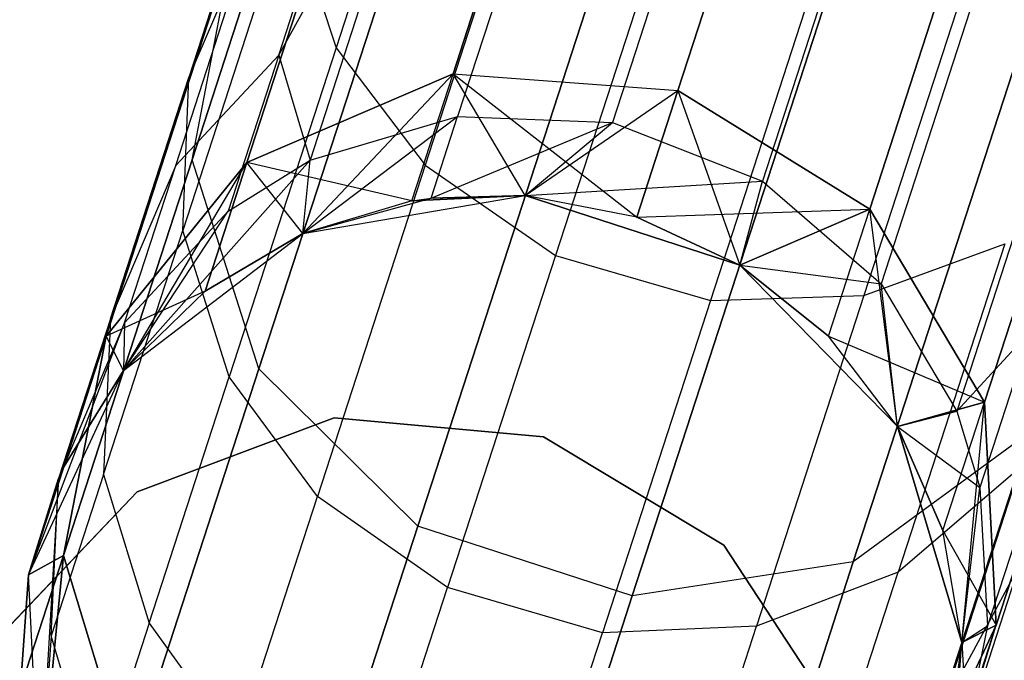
# Model space of a CAD drawing. Extents: x 0.3 to 7.1, y -3.38 to 3.38.
# Tile 36 of 256: x 2.58 to 2.79, y -3.14 to -3. Entities that reach past the tile are written whole.
import ezdxf

# ---------------------------------------------------------------- set-up
doc = ezdxf.new("R2010")
doc.units = 0
doc.header["$LTSCALE"] = 2.54
doc.layers.get('0').update_dxf_attribs({"linetype": 'CONTINUOUS'})

# ---------------------------------------------------------------- blocks, each defined once
blk = doc.blocks.new('SINGLES_B_BB_STL')
at = {"color": 0}
for p, q in [((2.6131, -3.03116, 16.13981), (2.65797, -2.89306, 15.74599)), ((2.6131, -3.03116, 16.13981), (2.65797, -2.89306, 15.74599)), ((2.65797, -2.89306, 12.51528), (2.6131, -3.03116, 12.12146)), ((2.65797, -2.89306, 12.51528), (2.6131, -3.03116, 12.12146)), ((2.67184, -2.92068, 40.31118), (2.64365, -3.00743, 40.09725)), ((2.67184, -2.92068, 40.31118), (2.64365, -3.00743, 40.09725)), ((2.66848, -3.01291, 16.56762), (2.69463, -2.93244, 16.17439)), ((2.66848, -3.01291, 16.56762), (2.69463, -2.93244, 16.17439)), ((2.69463, -2.93244, 12.08688), (2.66848, -3.01291, 11.69365)), ((2.69463, -2.93244, 12.08688), (2.66848, -3.01291, 11.69365)), ((2.62727, -3.07554, 16.12883), (2.67274, -2.93561, 15.72978)), ((2.62727, -3.07554, 16.12883), (2.67274, -2.93561, 15.72978)), ((2.67274, -2.93561, 12.53148), (2.62727, -3.07554, 12.13244)), ((2.67274, -2.93561, 12.53148), (2.62727, -3.07554, 12.13244)), ((2.74222, -2.93634, 16.17758), (2.71618, -3.01649, 16.56923)), ((2.74222, -2.93634, 16.17758), (2.71618, -3.01649, 16.56923)), ((2.71618, -3.01649, 11.69203), (2.74222, -2.93634, 12.08369)), ((2.71618, -3.01649, 11.69203), (2.74222, -2.93634, 12.08369)), ((2.69609, -2.93994, 39.83235), (2.66944, -3.02196, 39.40284)), ((2.69609, -2.93994, 39.83235), (2.66944, -3.02196, 39.40284)), ((2.72885, -2.94151, 39.82986), (2.70229, -3.02326, 39.4018)), ((2.72885, -2.94151, 39.82986), (2.70229, -3.02326, 39.4018)), ((2.63461, -2.94539, 40.07597), (2.61242, -3.01371, 39.85996)), ((2.63461, -2.94539, 40.07597), (2.61242, -3.01371, 39.85996)), ((2.6909, -2.94501, 40.31938), (2.66252, -3.03234, 40.10402)), ((2.6909, -2.94501, 40.31938), (2.66252, -3.03234, 40.10402)), ((2.63147, -3.009, 39.62614), (2.66495, -2.94868, 39.83751)), ((2.63147, -3.009, 39.62614), (2.66495, -2.94868, 39.83751)), ((2.66495, -2.94868, 39.83751), (2.63811, -3.03128, 39.40501)), ((2.66495, -2.94868, 39.83751), (2.63811, -3.03128, 39.40501)), ((2.6247, -3.03172, 16.56315), (2.65114, -2.95035, 16.16554)), ((2.6247, -3.03172, 16.56315), (2.65114, -2.95035, 16.16554)), ((2.65114, -2.95035, 12.09573), (2.6247, -3.03172, 11.69812)), ((2.65114, -2.95035, 12.09573), (2.6247, -3.03172, 11.69812)), ((2.76069, -2.95393, 39.83043), (2.7341, -3.03574, 39.40204)), ((2.76069, -2.95393, 39.83043), (2.7341, -3.03574, 39.40204)), ((2.63147, -3.009, 39.62614), (2.64771, -2.95902, 39.84186)), ((2.63147, -3.009, 39.62614), (2.64771, -2.95902, 39.84186)), ((2.75688, -3.04163, 16.56762), (2.78302, -2.96116, 16.17439)), ((2.75688, -3.04163, 16.56762), (2.78302, -2.96116, 16.17439)), ((2.78302, -2.96116, 12.08688), (2.75688, -3.04163, 11.69365)), ((2.78302, -2.96116, 12.08688), (2.75688, -3.04163, 11.69365)), ((2.71868, -2.96382, 40.32381), (2.6902, -3.05147, 40.10767)), ((2.71868, -2.96382, 40.32381), (2.6902, -3.05147, 40.10767)), ((2.66098, -3.10895, 16.12262), (2.70678, -2.96799, 15.72064)), ((2.66098, -3.10895, 16.12262), (2.70678, -2.96799, 15.72064)), ((2.70678, -2.96799, 12.54063), (2.66098, -3.10895, 12.13865)), ((2.70678, -2.96799, 12.54063), (2.66098, -3.10895, 12.13865)), ((2.784, -2.97271, 40.31823), (2.75565, -3.05996, 40.10307)), ((2.784, -2.97271, 40.31823), (2.75565, -3.05996, 40.10307)), ((2.75154, -2.97344, 40.32333), (2.72307, -3.06105, 40.10727)), ((2.75154, -2.97344, 40.32333), (2.72307, -3.06105, 40.10727)), ((2.6336, -2.97704, 40.08749), (2.61114, -3.04616, 39.86895)), ((2.6336, -2.97704, 40.08749), (2.61114, -3.04616, 39.86895)), ((2.6336, -2.97704, 40.08749), (2.64365, -3.00743, 40.09725)), ((2.6336, -2.97704, 40.08749), (2.64365, -3.00743, 40.09725)), ((2.7534, -3.11652, 16.12883), (2.79887, -2.9766, 15.72978)), ((2.7534, -3.11652, 16.12883), (2.79887, -2.9766, 15.72978)), ((2.79887, -2.9766, 12.53148), (2.7534, -3.11652, 12.13244)), ((2.79887, -2.9766, 12.53148), (2.7534, -3.11652, 12.13244)), ((2.78603, -2.97526, 39.83401), (2.75932, -3.05747, 39.40354)), ((2.78603, -2.97526, 39.83401), (2.75932, -3.05747, 39.40354)), ((2.60962, -3.03235, 39.63196), (2.62603, -2.98182, 39.85003)), ((2.60962, -3.03235, 39.63196), (2.62603, -2.98182, 39.85003)), ((2.61242, -3.01371, 39.85996), (2.62603, -2.98182, 39.85003)), ((2.61242, -3.01371, 39.85996), (2.62603, -2.98182, 39.85003)), ((2.7065, -3.12374, 16.12262), (2.7523, -2.98278, 15.72064)), ((2.7065, -3.12374, 16.12262), (2.7523, -2.98278, 15.72064)), ((2.7523, -2.98278, 12.54063), (2.7065, -3.12374, 12.13865)), ((2.7523, -2.98278, 12.54063), (2.7065, -3.12374, 12.13865)), ((2.59486, -3.06862, 16.55685), (2.62171, -2.98598, 16.15306)), ((2.59486, -3.06862, 16.55685), (2.62171, -2.98598, 16.15306)), ((2.62171, -2.98598, 12.10821), (2.59486, -3.06862, 11.70442)), ((2.62171, -2.98598, 12.10821), (2.59486, -3.06862, 11.70442)), ((2.6131, -3.03116, 16.13981), (2.62171, -2.98598, 16.15306)), ((2.6131, -3.03116, 16.13981), (2.62171, -2.98598, 16.15306)), ((2.6131, -3.03116, 12.12146), (2.62171, -2.98598, 12.10821)), ((2.6131, -3.03116, 12.12146), (2.62171, -2.98598, 12.10821)), ((2.80226, -3.00165, 39.83979), (2.77534, -3.0845, 39.40597)), ((2.80226, -3.00165, 39.83979), (2.77534, -3.0845, 39.40597)), ((2.78124, -3.08259, 16.56315), (2.80768, -3.00122, 16.16554)), ((2.78124, -3.08259, 16.56315), (2.80768, -3.00122, 16.16554)), ((2.80768, -3.00122, 12.09573), (2.78124, -3.08259, 11.69812)), ((2.80768, -3.00122, 12.09573), (2.78124, -3.08259, 11.69812)), ((2.64365, -3.00743, 40.09725), (2.62097, -3.07723, 39.87658)), ((2.64365, -3.00743, 40.09725), (2.62097, -3.07723, 39.87658)), ((2.64365, -3.00743, 40.09725), (2.66252, -3.03234, 40.10402)), ((2.64365, -3.00743, 40.09725), (2.66252, -3.03234, 40.10402)), ((2.63147, -3.009, 39.62614), (2.60962, -3.03235, 39.63196)), ((2.63147, -3.009, 39.62614), (2.60962, -3.03235, 39.63196)), ((2.63147, -3.009, 39.62614), (2.62072, -3.0421, 39.40684)), ((2.63147, -3.009, 39.62614), (2.62072, -3.0421, 39.40684)), ((2.63147, -3.009, 39.62614), (2.63811, -3.03128, 39.40501)), ((2.63147, -3.009, 39.62614), (2.63811, -3.03128, 39.40501)), ((2.59578, -3.0649, 39.63904), (2.61242, -3.01371, 39.85996)), ((2.59578, -3.0649, 39.63904), (2.61242, -3.01371, 39.85996)), ((2.61114, -3.04616, 39.86895), (2.61242, -3.01371, 39.85996)), ((2.61114, -3.04616, 39.86895), (2.61242, -3.01371, 39.85996)), ((2.6247, -3.03172, 16.56315), (2.66848, -3.01291, 16.56762)), ((2.6247, -3.03172, 16.56315), (2.66848, -3.01291, 16.56762)), ((2.66848, -3.01291, 11.69365), (2.6247, -3.03172, 11.69812)), ((2.66848, -3.01291, 11.69365), (2.6247, -3.03172, 11.69812)), ((2.63661, -3.04681, 16.96885), (2.66848, -3.01291, 16.56762)), ((2.63661, -3.04681, 16.96885), (2.66848, -3.01291, 16.56762)), ((2.65971, -3.03991, 16.96885), (2.66848, -3.01291, 16.56762)), ((2.65971, -3.03991, 16.96885), (2.66848, -3.01291, 16.56762)), ((2.65971, -3.03991, 11.29242), (2.66848, -3.01291, 11.69365)), ((2.65971, -3.03991, 11.29242), (2.66848, -3.01291, 11.69365)), ((2.68379, -3.03875, 16.96885), (2.66848, -3.01291, 16.56762)), ((2.66848, -3.01291, 16.56762), (2.71618, -3.01649, 16.56923)), ((2.66848, -3.01291, 16.56762), (2.71618, -3.01649, 16.56923)), ((2.68379, -3.03875, 16.96885), (2.66848, -3.01291, 16.56762)), ((2.68379, -3.03875, 11.29242), (2.66848, -3.01291, 11.69365)), ((2.66848, -3.01291, 11.69365), (2.70744, -3.04338, 11.29242)), ((2.68379, -3.03875, 11.29242), (2.66848, -3.01291, 11.69365)), ((2.66848, -3.01291, 11.69365), (2.70744, -3.04338, 11.29242)), ((2.66848, -3.01291, 11.69365), (2.71618, -3.01649, 11.69203)), ((2.66848, -3.01291, 11.69365), (2.71618, -3.01649, 11.69203)), ((2.68379, -3.03875, 16.96885), (2.71618, -3.01649, 16.56923)), ((2.68379, -3.03875, 16.96885), (2.71618, -3.01649, 16.56923)), ((2.71618, -3.01649, 16.56923), (2.70744, -3.04338, 16.96885)), ((2.71618, -3.01649, 16.56923), (2.70744, -3.04338, 16.96885)), ((2.70744, -3.04338, 11.29242), (2.71618, -3.01649, 11.69203)), ((2.70744, -3.04338, 11.29242), (2.71618, -3.01649, 11.69203)), ((2.75688, -3.04163, 16.56762), (2.71618, -3.01649, 16.56923)), ((2.75688, -3.04163, 16.56762), (2.71618, -3.01649, 16.56923)), ((2.71618, -3.01649, 11.69203), (2.72931, -3.05354, 11.29242)), ((2.71618, -3.01649, 11.69203), (2.72931, -3.05354, 11.29242)), ((2.71618, -3.01649, 11.69203), (2.75688, -3.04163, 11.69365)), ((2.71618, -3.01649, 11.69203), (2.75688, -3.04163, 11.69365)), ((2.63661, -3.04681, 39.09119), (2.66944, -3.02196, 39.40284)), ((2.63661, -3.04681, 39.09119), (2.66944, -3.02196, 39.40284)), ((2.63811, -3.03128, 39.40501), (2.66944, -3.02196, 39.40284)), ((2.63811, -3.03128, 39.40501), (2.66944, -3.02196, 39.40284)), ((2.66381, -3.0393, 39.09119), (2.66944, -3.02196, 39.40284)), ((2.66381, -3.0393, 39.09119), (2.66944, -3.02196, 39.40284)), ((2.66944, -3.02196, 39.40284), (2.70229, -3.02326, 39.4018)), ((2.66944, -3.02196, 39.40284), (2.70229, -3.02326, 39.4018)), ((2.66381, -3.0393, 39.09119), (2.70229, -3.02326, 39.4018)), ((2.66381, -3.0393, 39.09119), (2.70229, -3.02326, 39.4018)), ((2.68379, -3.03875, 39.09119), (2.70229, -3.02326, 39.4018)), ((2.68379, -3.03875, 39.09119), (2.70229, -3.02326, 39.4018)), ((2.70229, -3.02326, 39.4018), (2.7341, -3.03574, 39.40204)), ((2.70229, -3.02326, 39.4018), (2.7341, -3.03574, 39.40204)), ((2.58581, -3.11514, 16.55016), (2.6131, -3.03116, 16.13981)), ((2.58581, -3.11514, 16.55016), (2.6131, -3.03116, 16.13981)), ((2.6131, -3.03116, 12.12146), (2.58581, -3.11514, 11.71111)), ((2.6131, -3.03116, 12.12146), (2.58581, -3.11514, 11.71111)), ((2.59857, -3.07587, 39.09119), (2.63811, -3.03128, 39.40501)), ((2.59857, -3.07587, 39.09119), (2.63811, -3.03128, 39.40501)), ((2.62727, -3.07554, 16.12883), (2.6131, -3.03116, 16.13981)), ((2.62727, -3.07554, 16.12883), (2.6131, -3.03116, 16.13981)), ((2.62727, -3.07554, 12.13244), (2.6131, -3.03116, 12.12146)), ((2.62727, -3.07554, 12.13244), (2.6131, -3.03116, 12.12146)), ((2.62072, -3.0421, 39.40684), (2.63811, -3.03128, 39.40501)), ((2.62072, -3.0421, 39.40684), (2.63811, -3.03128, 39.40501)), ((2.63661, -3.04681, 39.09119), (2.63811, -3.03128, 39.40501)), ((2.63661, -3.04681, 39.09119), (2.63811, -3.03128, 39.40501)), ((2.6247, -3.03172, 16.56315), (2.59486, -3.06862, 16.55685)), ((2.6247, -3.03172, 16.56315), (2.59486, -3.06862, 16.55685)), ((2.59486, -3.06862, 11.70442), (2.6247, -3.03172, 11.69812)), ((2.59486, -3.06862, 11.70442), (2.6247, -3.03172, 11.69812)), ((2.60962, -3.03235, 39.63196), (2.59578, -3.0649, 39.63904)), ((2.60962, -3.03235, 39.63196), (2.59578, -3.0649, 39.63904)), ((2.59857, -3.07587, 16.96885), (2.6247, -3.03172, 16.56315)), ((2.59857, -3.07587, 16.96885), (2.6247, -3.03172, 16.56315)), ((2.59875, -3.06581, 39.41028), (2.60962, -3.03235, 39.63196)), ((2.59875, -3.06581, 39.41028), (2.60962, -3.03235, 39.63196)), ((2.61583, -3.05903, 16.96885), (2.6247, -3.03172, 16.56315)), ((2.61583, -3.05903, 16.96885), (2.6247, -3.03172, 16.56315)), ((2.6247, -3.03172, 11.69812), (2.61583, -3.05903, 11.29242)), ((2.6247, -3.03172, 11.69812), (2.61583, -3.05903, 11.29242)), ((2.63661, -3.04681, 16.96885), (2.6247, -3.03172, 16.56315)), ((2.63661, -3.04681, 16.96885), (2.6247, -3.03172, 16.56315)), ((2.65971, -3.03991, 11.29242), (2.6247, -3.03172, 11.69812)), ((2.65971, -3.03991, 11.29242), (2.6247, -3.03172, 11.69812)), ((2.63661, -3.04681, 11.29242), (2.6247, -3.03172, 11.69812)), ((2.63661, -3.04681, 11.29242), (2.6247, -3.03172, 11.69812)), ((2.66252, -3.03234, 40.10402), (2.63969, -3.10261, 39.88186)), ((2.66252, -3.03234, 40.10402), (2.63969, -3.10261, 39.88186)), ((2.66252, -3.03234, 40.10402), (2.6902, -3.05147, 40.10767)), ((2.66252, -3.03234, 40.10402), (2.6902, -3.05147, 40.10767)), ((2.68379, -3.03875, 39.09119), (2.7341, -3.03574, 39.40204)), ((2.68379, -3.03875, 39.09119), (2.7341, -3.03574, 39.40204)), ((2.72931, -3.05354, 39.09119), (2.7341, -3.03574, 39.40204)), ((2.72931, -3.05354, 39.09119), (2.7341, -3.03574, 39.40204)), ((2.7341, -3.03574, 39.40204), (2.75932, -3.05747, 39.40354)), ((2.7341, -3.03574, 39.40204), (2.75932, -3.05747, 39.40354)), ((2.63661, -3.04681, 1.7), (2.68379, -3.03875, 1.7)), ((2.63661, -3.04681, 1.7), (2.68379, -3.03875, 1.7)), ((2.63661, -3.04681, 11.29242), (2.68379, -3.03875, 1.7)), ((2.63661, -3.04681, 11.29242), (2.68379, -3.03875, 1.7)), ((2.63661, -3.04681, 39.09119), (2.66381, -3.0393, 39.09119)), ((2.63661, -3.04681, 39.09119), (2.66381, -3.0393, 39.09119)), ((2.68379, -3.03875, 16.96885), (2.65971, -3.03991, 16.96885)), ((2.68379, -3.03875, 16.96885), (2.65971, -3.03991, 16.96885)), ((2.68379, -3.03875, 11.29242), (2.65971, -3.03991, 11.29242)), ((2.65971, -3.03991, 11.29242), (2.68379, -3.03875, 1.7)), ((2.65971, -3.03991, 11.29242), (2.68379, -3.03875, 1.7)), ((2.68379, -3.03875, 11.29242), (2.65971, -3.03991, 11.29242)), ((2.65971, -3.03991, 16.96885), (2.66381, -3.0393, 39.09119)), ((2.65971, -3.03991, 16.96885), (2.66381, -3.0393, 39.09119)), ((2.68379, -3.03875, 16.96885), (2.66381, -3.0393, 39.09119)), ((2.66381, -3.0393, 39.09119), (2.68379, -3.03875, 39.09119)), ((2.68379, -3.03875, 16.96885), (2.66381, -3.0393, 39.09119)), ((2.66381, -3.0393, 39.09119), (2.68379, -3.03875, 39.09119)), ((2.68379, -3.03875, 1.7), (2.72931, -3.05354, 1.7)), ((2.72931, -3.05354, 16.96885), (2.68379, -3.03875, 39.09119)), ((2.68379, -3.03875, 39.09119), (2.72931, -3.05354, 39.09119)), ((2.70744, -3.04338, 16.96885), (2.68379, -3.03875, 39.09119)), ((2.72931, -3.05354, 16.96885), (2.68379, -3.03875, 39.09119)), ((2.70744, -3.04338, 16.96885), (2.68379, -3.03875, 39.09119)), ((2.70744, -3.04338, 16.96885), (2.68379, -3.03875, 16.96885)), ((2.68379, -3.03875, 16.96885), (2.68379, -3.03875, 39.09119)), ((2.68379, -3.03875, 16.96885), (2.68379, -3.03875, 39.09119)), ((2.70744, -3.04338, 16.96885), (2.68379, -3.03875, 16.96885)), ((2.70744, -3.04338, 11.29242), (2.68379, -3.03875, 11.29242)), ((2.68379, -3.03875, 11.29242), (2.68379, -3.03875, 1.7)), ((2.68379, -3.03875, 11.29242), (2.68379, -3.03875, 1.7)), ((2.68379, -3.03875, 11.29242), (2.72931, -3.05354, 1.7)), ((2.68379, -3.03875, 1.7), (2.72931, -3.05354, 1.7)), ((2.68379, -3.03875, 11.29242), (2.72931, -3.05354, 1.7)), ((2.70744, -3.04338, 11.29242), (2.68379, -3.03875, 11.29242)), ((2.68379, -3.03875, 39.09119), (2.72931, -3.05354, 39.09119)), ((2.65971, -3.03991, 16.96885), (2.63661, -3.04681, 39.09119)), ((2.65971, -3.03991, 16.96885), (2.63661, -3.04681, 16.96885)), ((2.65971, -3.03991, 16.96885), (2.63661, -3.04681, 39.09119)), ((2.65971, -3.03991, 16.96885), (2.63661, -3.04681, 16.96885)), ((2.65971, -3.03991, 11.29242), (2.63661, -3.04681, 11.29242)), ((2.65971, -3.03991, 11.29242), (2.63661, -3.04681, 11.29242)), ((2.70744, -3.04338, 16.96885), (2.75688, -3.04163, 16.56762)), ((2.70744, -3.04338, 16.96885), (2.75688, -3.04163, 16.56762)), ((2.72931, -3.05354, 16.96885), (2.75688, -3.04163, 16.56762)), ((2.72931, -3.05354, 16.96885), (2.75688, -3.04163, 16.56762)), ((2.75688, -3.04163, 11.69365), (2.72931, -3.05354, 11.29242)), ((2.75688, -3.04163, 11.69365), (2.72931, -3.05354, 11.29242)), ((2.7481, -3.06864, 16.96885), (2.75688, -3.04163, 16.56762)), ((2.7481, -3.06864, 16.96885), (2.75688, -3.04163, 16.56762)), ((2.7481, -3.06864, 11.29242), (2.75688, -3.04163, 11.69365)), ((2.7481, -3.06864, 11.29242), (2.75688, -3.04163, 11.69365)), ((2.78124, -3.08259, 16.56315), (2.75688, -3.04163, 16.56762)), ((2.78124, -3.08259, 16.56315), (2.75688, -3.04163, 16.56762)), ((2.76274, -3.08779, 11.29242), (2.75688, -3.04163, 11.69365)), ((2.75688, -3.04163, 11.69365), (2.78124, -3.08259, 11.69812)), ((2.76274, -3.08779, 11.29242), (2.75688, -3.04163, 11.69365)), ((2.75688, -3.04163, 11.69365), (2.78124, -3.08259, 11.69812)), ((2.59857, -3.07587, 39.09119), (2.62072, -3.0421, 39.40684)), ((2.59857, -3.07587, 39.09119), (2.62072, -3.0421, 39.40684)), ((2.59875, -3.06581, 39.41028), (2.62072, -3.0421, 39.40684)), ((2.59875, -3.06581, 39.41028), (2.62072, -3.0421, 39.40684)), ((2.72931, -3.05354, 16.96885), (2.70744, -3.04338, 16.96885)), ((2.72931, -3.05354, 16.96885), (2.70744, -3.04338, 16.96885)), ((2.72931, -3.05354, 11.29242), (2.70744, -3.04338, 11.29242)), ((2.70744, -3.04338, 11.29242), (2.72931, -3.05354, 1.7)), ((2.70744, -3.04338, 11.29242), (2.72931, -3.05354, 1.7)), ((2.72931, -3.05354, 11.29242), (2.70744, -3.04338, 11.29242)), ((2.59431, -3.09795, 39.64544), (2.61114, -3.04616, 39.86895)), ((2.59431, -3.09795, 39.64544), (2.61114, -3.04616, 39.86895)), ((2.62097, -3.07723, 39.87658), (2.61114, -3.04616, 39.86895)), ((2.62097, -3.07723, 39.87658), (2.61114, -3.04616, 39.86895)), ((2.59857, -3.07587, 1.7), (2.63661, -3.04681, 1.7)), ((2.59857, -3.07587, 39.09119), (2.63661, -3.04681, 39.09119)), ((2.59857, -3.07587, 11.29242), (2.63661, -3.04681, 1.7)), ((2.59857, -3.07587, 1.7), (2.63661, -3.04681, 1.7)), ((2.59857, -3.07587, 11.29242), (2.63661, -3.04681, 1.7)), ((2.59857, -3.07587, 39.09119), (2.63661, -3.04681, 39.09119)), ((2.63661, -3.04681, 16.96885), (2.61583, -3.05903, 16.96885)), ((2.61583, -3.05903, 16.96885), (2.63661, -3.04681, 39.09119)), ((2.61583, -3.05903, 16.96885), (2.63661, -3.04681, 39.09119)), ((2.63661, -3.04681, 16.96885), (2.61583, -3.05903, 16.96885)), ((2.63661, -3.04681, 11.29242), (2.61583, -3.05903, 11.29242)), ((2.61583, -3.05903, 11.29242), (2.63661, -3.04681, 1.7)), ((2.61583, -3.05903, 11.29242), (2.63661, -3.04681, 1.7)), ((2.63661, -3.04681, 11.29242), (2.61583, -3.05903, 11.29242)), ((2.63661, -3.04681, 16.96885), (2.63661, -3.04681, 39.09119)), ((2.63661, -3.04681, 16.96885), (2.63661, -3.04681, 39.09119)), ((2.63661, -3.04681, 1.7), (2.63661, -3.04681, 11.29242)), ((2.63661, -3.04681, 1.7), (2.63661, -3.04681, 11.29242)), ((2.78369, -3.12997, 16.55685), (2.81054, -3.04734, 16.15306)), ((2.78369, -3.12997, 16.55685), (2.81054, -3.04734, 16.15306)), ((2.81054, -3.04734, 12.10821), (2.78369, -3.12997, 11.70442)), ((2.81054, -3.04734, 12.10821), (2.78369, -3.12997, 11.70442)), ((2.75565, -3.05996, 40.10307), (2.78553, -3.04898, 40.09562)), ((2.75565, -3.05996, 40.10307), (2.78553, -3.04898, 40.09562)), ((2.78553, -3.04898, 40.09562), (2.76289, -3.11867, 39.8753)), ((2.78553, -3.04898, 40.09562), (2.76289, -3.11867, 39.8753)), ((2.6902, -3.05147, 40.10767), (2.66729, -3.12199, 39.8847)), ((2.6902, -3.05147, 40.10767), (2.66729, -3.12199, 39.8847)), ((2.6902, -3.05147, 40.10767), (2.72307, -3.06105, 40.10727)), ((2.6902, -3.05147, 40.10767), (2.72307, -3.06105, 40.10727)), ((2.72931, -3.05354, 1.7), (2.76274, -3.08779, 1.7)), ((2.76274, -3.08779, 16.96885), (2.72931, -3.05354, 39.09119)), ((2.72931, -3.05354, 39.09119), (2.76274, -3.08779, 39.09119)), ((2.7481, -3.06864, 16.96885), (2.72931, -3.05354, 39.09119)), ((2.76274, -3.08779, 16.96885), (2.72931, -3.05354, 39.09119)), ((2.7481, -3.06864, 16.96885), (2.72931, -3.05354, 39.09119)), ((2.7481, -3.06864, 16.96885), (2.72931, -3.05354, 16.96885)), ((2.72931, -3.05354, 16.96885), (2.72931, -3.05354, 39.09119)), ((2.72931, -3.05354, 16.96885), (2.72931, -3.05354, 39.09119)), ((2.7481, -3.06864, 16.96885), (2.72931, -3.05354, 16.96885)), ((2.7481, -3.06864, 11.29242), (2.72931, -3.05354, 11.29242)), ((2.72931, -3.05354, 1.7), (2.76274, -3.08779, 1.7)), ((2.72931, -3.05354, 1.7), (2.7481, -3.06864, 11.29242)), ((2.72931, -3.05354, 1.7), (2.7481, -3.06864, 11.29242)), ((2.72931, -3.05354, 1.7), (2.72931, -3.05354, 11.29242)), ((2.7481, -3.06864, 11.29242), (2.72931, -3.05354, 11.29242)), ((2.72931, -3.05354, 1.7), (2.72931, -3.05354, 11.29242)), ((2.72931, -3.05354, 39.09119), (2.76274, -3.08779, 39.09119)), ((2.72931, -3.05354, 39.09119), (2.75932, -3.05747, 39.40354)), ((2.72931, -3.05354, 39.09119), (2.75932, -3.05747, 39.40354)), ((2.76274, -3.08779, 39.09119), (2.75932, -3.05747, 39.40354)), ((2.75932, -3.05747, 39.40354), (2.77534, -3.0845, 39.40597)), ((2.76274, -3.08779, 39.09119), (2.75932, -3.05747, 39.40354)), ((2.75932, -3.05747, 39.40354), (2.77534, -3.0845, 39.40597)), ((2.61583, -3.05903, 11.29242), (2.59486, -3.06862, 11.70442)), ((2.61583, -3.05903, 11.29242), (2.59486, -3.06862, 11.70442)), ((2.61583, -3.05903, 16.96885), (2.59857, -3.07587, 39.09119)), ((2.61583, -3.05903, 16.96885), (2.59857, -3.07587, 16.96885)), ((2.61583, -3.05903, 16.96885), (2.59857, -3.07587, 39.09119)), ((2.61583, -3.05903, 16.96885), (2.59857, -3.07587, 16.96885)), ((2.61583, -3.05903, 11.29242), (2.59857, -3.07587, 11.29242)), ((2.61583, -3.05903, 11.29242), (2.59857, -3.07587, 11.29242)), ((2.72307, -3.06105, 40.10727), (2.75565, -3.05996, 40.10307)), ((2.72307, -3.06105, 40.10727), (2.75565, -3.05996, 40.10307)), ((2.75565, -3.05996, 40.10307), (2.73284, -3.13016, 39.88112)), ((2.75565, -3.05996, 40.10307), (2.73284, -3.13016, 39.88112)), ((2.72307, -3.06105, 40.10727), (2.70016, -3.13155, 39.8844)), ((2.72307, -3.06105, 40.10727), (2.70016, -3.13155, 39.8844)), ((2.59578, -3.0649, 39.63904), (2.58477, -3.09879, 39.41445)), ((2.59578, -3.0649, 39.63904), (2.58477, -3.09879, 39.41445)), ((2.59578, -3.0649, 39.63904), (2.59431, -3.09795, 39.64544)), ((2.59578, -3.0649, 39.63904), (2.59431, -3.09795, 39.64544)), ((2.57841, -3.11927, 39.09119), (2.59875, -3.06581, 39.41028)), ((2.57841, -3.11927, 39.09119), (2.59875, -3.06581, 39.41028)), ((2.59875, -3.06581, 39.41028), (2.58477, -3.09879, 39.41445)), ((2.59875, -3.06581, 39.41028), (2.58477, -3.09879, 39.41445)), ((2.59875, -3.06581, 39.41028), (2.59857, -3.07587, 39.09119)), ((2.59875, -3.06581, 39.41028), (2.59857, -3.07587, 39.09119)), ((2.57841, -3.11927, 16.96885), (2.59486, -3.06862, 16.55685)), ((2.57841, -3.11927, 16.96885), (2.59486, -3.06862, 16.55685)), ((2.59486, -3.06862, 11.70442), (2.57841, -3.11927, 11.29242)), ((2.59486, -3.06862, 11.70442), (2.57841, -3.11927, 11.29242)), ((2.59486, -3.06862, 16.55685), (2.58581, -3.11514, 16.55016)), ((2.59486, -3.06862, 16.55685), (2.58581, -3.11514, 16.55016)), ((2.58581, -3.11514, 11.71111), (2.59486, -3.06862, 11.70442)), ((2.58581, -3.11514, 11.71111), (2.59486, -3.06862, 11.70442)), ((2.58585, -3.09635, 16.96885), (2.59486, -3.06862, 16.55685)), ((2.58585, -3.09635, 16.96885), (2.59486, -3.06862, 16.55685)), ((2.59486, -3.06862, 11.70442), (2.58585, -3.09635, 11.29242)), ((2.59486, -3.06862, 11.70442), (2.58585, -3.09635, 11.29242)), ((2.59857, -3.07587, 16.96885), (2.59486, -3.06862, 16.55685)), ((2.59857, -3.07587, 16.96885), (2.59486, -3.06862, 16.55685)), ((2.59857, -3.07587, 11.29242), (2.59486, -3.06862, 11.70442)), ((2.59857, -3.07587, 11.29242), (2.59486, -3.06862, 11.70442)), ((2.76274, -3.08779, 16.96885), (2.7481, -3.06864, 16.96885)), ((2.7481, -3.06864, 16.96885), (2.78124, -3.08259, 16.56315)), ((2.76274, -3.08779, 16.96885), (2.7481, -3.06864, 16.96885)), ((2.7481, -3.06864, 16.96885), (2.78124, -3.08259, 16.56315)), ((2.76274, -3.08779, 11.29242), (2.7481, -3.06864, 11.29242)), ((2.76274, -3.08779, 1.7), (2.7481, -3.06864, 11.29242)), ((2.76274, -3.08779, 11.29242), (2.7481, -3.06864, 11.29242)), ((2.76274, -3.08779, 1.7), (2.7481, -3.06864, 11.29242)), ((2.79099, -3.06755, 39.62742), (2.77534, -3.0845, 39.40597)), ((2.79099, -3.06755, 39.62742), (2.77534, -3.0845, 39.40597)), ((2.79099, -3.06755, 39.62742), (2.78021, -3.10073, 39.4076)), ((2.79099, -3.06755, 39.62742), (2.78021, -3.10073, 39.4076)), ((2.57841, -3.11927, 1.7), (2.59857, -3.07587, 1.7)), ((2.57841, -3.11927, 39.09119), (2.59857, -3.07587, 39.09119)), ((2.57841, -3.11927, 11.29242), (2.59857, -3.07587, 1.7)), ((2.57841, -3.11927, 1.7), (2.59857, -3.07587, 1.7)), ((2.57841, -3.11927, 11.29242), (2.59857, -3.07587, 1.7)), ((2.57841, -3.11927, 39.09119), (2.59857, -3.07587, 39.09119)), ((2.59857, -3.07587, 16.96885), (2.58585, -3.09635, 16.96885)), ((2.58585, -3.09635, 16.96885), (2.59857, -3.07587, 39.09119)), ((2.58585, -3.09635, 16.96885), (2.59857, -3.07587, 39.09119)), ((2.59857, -3.07587, 16.96885), (2.58585, -3.09635, 16.96885)), ((2.58585, -3.09635, 11.29242), (2.59857, -3.07587, 1.7)), ((2.59857, -3.07587, 11.29242), (2.58585, -3.09635, 11.29242)), ((2.58585, -3.09635, 11.29242), (2.59857, -3.07587, 1.7)), ((2.59857, -3.07587, 11.29242), (2.58585, -3.09635, 11.29242)), ((2.59857, -3.07587, 16.96885), (2.59857, -3.07587, 39.09119)), ((2.59857, -3.07587, 16.96885), (2.59857, -3.07587, 39.09119)), ((2.59857, -3.07587, 11.29242), (2.59857, -3.07587, 1.7)), ((2.59857, -3.07587, 11.29242), (2.59857, -3.07587, 1.7)), ((2.59962, -3.16063, 16.54461), (2.62727, -3.07554, 16.12883)), ((2.59962, -3.16063, 16.54461), (2.62727, -3.07554, 16.12883)), ((2.62727, -3.07554, 12.13244), (2.59962, -3.16063, 11.71666)), ((2.62727, -3.07554, 12.13244), (2.59962, -3.16063, 11.71666)), ((2.60398, -3.12952, 39.65088), (2.62097, -3.07723, 39.87658)), ((2.60398, -3.12952, 39.65088), (2.62097, -3.07723, 39.87658)), ((2.63969, -3.10261, 39.88186), (2.62097, -3.07723, 39.87658)), ((2.63969, -3.10261, 39.88186), (2.62097, -3.07723, 39.87658)), ((2.66098, -3.10895, 16.12262), (2.62727, -3.07554, 16.12883)), ((2.66098, -3.10895, 16.12262), (2.62727, -3.07554, 16.12883)), ((2.66098, -3.10895, 12.13865), (2.62727, -3.07554, 12.13244)), ((2.66098, -3.10895, 12.13865), (2.62727, -3.07554, 12.13244)), ((2.76274, -3.08779, 16.96885), (2.78124, -3.08259, 16.56315)), ((2.76274, -3.08779, 16.96885), (2.78124, -3.08259, 16.56315)), ((2.78124, -3.08259, 11.69812), (2.76274, -3.08779, 11.29242)), ((2.78124, -3.08259, 11.69812), (2.76274, -3.08779, 11.29242)), ((2.77237, -3.10989, 16.96885), (2.78124, -3.08259, 16.56315)), ((2.77237, -3.10989, 16.96885), (2.78124, -3.08259, 16.56315)), ((2.77237, -3.10989, 11.29242), (2.78124, -3.08259, 11.69812)), ((2.77237, -3.10989, 11.29242), (2.78124, -3.08259, 11.69812)), ((2.77643, -3.13366, 11.29242), (2.78124, -3.08259, 11.69812)), ((2.77643, -3.13366, 11.29242), (2.78124, -3.08259, 11.69812)), ((2.78369, -3.12997, 16.55685), (2.78124, -3.08259, 16.56315)), ((2.78369, -3.12997, 16.55685), (2.78124, -3.08259, 16.56315)), ((2.78124, -3.08259, 11.69812), (2.78369, -3.12997, 11.70442)), ((2.78124, -3.08259, 11.69812), (2.78369, -3.12997, 11.70442)), ((2.76274, -3.08779, 39.09119), (2.77534, -3.0845, 39.40597)), ((2.76274, -3.08779, 39.09119), (2.77534, -3.0845, 39.40597)), ((2.77534, -3.0845, 39.40597), (2.78021, -3.10073, 39.4076)), ((2.77534, -3.0845, 39.40597), (2.78021, -3.10073, 39.4076)), ((2.60143, -3.10166, 1.9), (2.64321, -3.08596, 1.9)), ((2.64321, -3.08596, 1.7), (2.60143, -3.10166, 1.7)), ((2.64321, -3.08596, 1.7), (2.60143, -3.10166, 1.7)), ((2.60143, -3.10166, 1.9), (2.64321, -3.08596, 1.9)), ((2.64321, -3.08596, 1.9), (2.68765, -3.08999, 1.9)), ((2.68765, -3.08999, 1.7), (2.64321, -3.08596, 1.7)), ((2.64321, -3.08596, 1.7), (2.64321, -3.08596, 1.9)), ((2.64321, -3.08596, 1.7), (2.64321, -3.08596, 1.9)), ((2.68765, -3.08999, 1.7), (2.64321, -3.08596, 1.7)), ((2.64321, -3.08596, 1.9), (2.68765, -3.08999, 1.9)), ((2.76274, -3.08779, 1.7), (2.77643, -3.13366, 1.7)), ((2.77643, -3.13366, 16.96885), (2.76274, -3.08779, 39.09119)), ((2.76274, -3.08779, 39.09119), (2.77643, -3.13366, 39.09119)), ((2.77237, -3.10989, 16.96885), (2.76274, -3.08779, 39.09119)), ((2.77643, -3.13366, 16.96885), (2.76274, -3.08779, 39.09119)), ((2.77237, -3.10989, 16.96885), (2.76274, -3.08779, 39.09119)), ((2.77237, -3.10989, 16.96885), (2.76274, -3.08779, 16.96885)), ((2.76274, -3.08779, 16.96885), (2.76274, -3.08779, 39.09119)), ((2.76274, -3.08779, 16.96885), (2.76274, -3.08779, 39.09119)), ((2.77237, -3.10989, 16.96885), (2.76274, -3.08779, 16.96885)), ((2.77237, -3.10989, 11.29242), (2.76274, -3.08779, 11.29242)), ((2.76274, -3.08779, 1.7), (2.77643, -3.13366, 1.7)), ((2.76274, -3.08779, 1.7), (2.77237, -3.10989, 11.29242)), ((2.76274, -3.08779, 1.7), (2.77237, -3.10989, 11.29242)), ((2.76274, -3.08779, 1.7), (2.76274, -3.08779, 11.29242)), ((2.77237, -3.10989, 11.29242), (2.76274, -3.08779, 11.29242)), ((2.76274, -3.08779, 1.7), (2.76274, -3.08779, 11.29242)), ((2.76274, -3.08779, 39.09119), (2.77643, -3.13366, 39.09119)), ((2.76274, -3.08779, 39.09119), (2.78021, -3.10073, 39.4076)), ((2.76274, -3.08779, 39.09119), (2.78021, -3.10073, 39.4076)), ((2.68765, -3.08999, 1.9), (2.72592, -3.11296, 1.9)), ((2.72592, -3.11296, 1.7), (2.68765, -3.08999, 1.7)), ((2.68765, -3.08999, 1.7), (2.68765, -3.08999, 1.9)), ((2.68765, -3.08999, 1.7), (2.68765, -3.08999, 1.9)), ((2.72592, -3.11296, 1.7), (2.68765, -3.08999, 1.7)), ((2.68765, -3.08999, 1.9), (2.72592, -3.11296, 1.9)), ((2.79095, -3.08895, 16.13981), (2.7534, -3.11652, 16.12883)), ((2.79095, -3.08895, 16.13981), (2.7534, -3.11652, 16.12883)), ((2.79095, -3.08895, 12.12146), (2.7534, -3.11652, 12.13244)), ((2.79095, -3.08895, 12.12146), (2.7534, -3.11652, 12.13244)), ((2.76367, -3.17293, 16.55016), (2.79095, -3.08895, 16.13981)), ((2.76367, -3.17293, 16.55016), (2.79095, -3.08895, 16.13981)), ((2.79095, -3.08895, 12.12146), (2.76367, -3.17293, 11.71111)), ((2.79095, -3.08895, 12.12146), (2.76367, -3.17293, 11.71111)), ((2.58585, -3.09635, 16.96885), (2.57841, -3.11927, 39.09119)), ((2.58585, -3.09635, 16.96885), (2.57841, -3.11927, 39.09119)), ((2.59431, -3.09795, 39.64544), (2.58317, -3.13224, 39.41823)), ((2.59431, -3.09795, 39.64544), (2.58317, -3.13224, 39.41823)), ((2.59431, -3.09795, 39.64544), (2.60398, -3.12952, 39.65088)), ((2.59431, -3.09795, 39.64544), (2.60398, -3.12952, 39.65088)), ((2.78874, -3.09655, 39.86695), (2.76289, -3.11867, 39.8753)), ((2.78874, -3.09655, 39.86695), (2.76289, -3.11867, 39.8753)), ((2.77196, -3.1482, 39.64402), (2.78874, -3.09655, 39.86695)), ((2.77196, -3.1482, 39.64402), (2.78874, -3.09655, 39.86695)), ((2.79277, -3.09658, 39.63286), (2.78188, -3.13009, 39.41081)), ((2.79277, -3.09658, 39.63286), (2.78188, -3.13009, 39.41081)), ((2.57841, -3.11927, 39.09119), (2.58477, -3.09879, 39.41445)), ((2.57841, -3.11927, 39.09119), (2.58477, -3.09879, 39.41445)), ((2.58477, -3.09879, 39.41445), (2.58072, -3.16708, 39.09119)), ((2.58477, -3.09879, 39.41445), (2.58072, -3.16708, 39.09119)), ((2.58317, -3.13224, 39.41823), (2.58477, -3.09879, 39.41445)), ((2.58317, -3.13224, 39.41823), (2.58477, -3.09879, 39.41445)), ((2.57065, -3.13398, 1.9), (2.60143, -3.10166, 1.9)), ((2.60143, -3.10166, 1.7), (2.57065, -3.13398, 1.7)), ((2.60143, -3.10166, 1.7), (2.57065, -3.13398, 1.7)), ((2.57065, -3.13398, 1.9), (2.60143, -3.10166, 1.9)), ((2.60143, -3.10166, 1.7), (2.60143, -3.10166, 1.9)), ((2.60143, -3.10166, 1.7), (2.60143, -3.10166, 1.9)), ((2.77643, -3.13366, 39.09119), (2.78021, -3.10073, 39.4076)), ((2.77643, -3.13366, 39.09119), (2.78021, -3.10073, 39.4076)), ((2.78021, -3.10073, 39.4076), (2.78188, -3.13009, 39.41081)), ((2.78021, -3.10073, 39.4076), (2.78188, -3.13009, 39.41081)), ((2.62259, -3.15526, 39.65464), (2.63969, -3.10261, 39.88186)), ((2.62259, -3.15526, 39.65464), (2.63969, -3.10261, 39.88186)), ((2.66729, -3.12199, 39.8847), (2.63969, -3.10261, 39.88186)), ((2.66729, -3.12199, 39.8847), (2.63969, -3.10261, 39.88186)), ((2.63312, -3.19467, 16.54148), (2.66098, -3.10895, 16.12262)), ((2.63312, -3.19467, 16.54148), (2.66098, -3.10895, 16.12262)), ((2.66098, -3.10895, 12.13865), (2.63312, -3.19467, 11.71979)), ((2.66098, -3.10895, 12.13865), (2.63312, -3.19467, 11.71979)), ((2.7065, -3.12374, 16.12262), (2.66098, -3.10895, 16.12262)), ((2.7065, -3.12374, 16.12262), (2.66098, -3.10895, 16.12262)), ((2.7065, -3.12374, 12.13865), (2.66098, -3.10895, 12.13865)), ((2.7065, -3.12374, 12.13865), (2.66098, -3.10895, 12.13865)), ((2.77643, -3.13366, 16.96885), (2.77237, -3.10989, 16.96885)), ((2.77237, -3.10989, 16.96885), (2.78369, -3.12997, 16.55685)), ((2.77643, -3.13366, 16.96885), (2.77237, -3.10989, 16.96885)), ((2.77237, -3.10989, 16.96885), (2.78369, -3.12997, 16.55685)), ((2.77643, -3.13366, 11.29242), (2.77237, -3.10989, 11.29242)), ((2.77643, -3.13366, 1.7), (2.77237, -3.10989, 11.29242)), ((2.77643, -3.13366, 11.29242), (2.77237, -3.10989, 11.29242)), ((2.77643, -3.13366, 1.7), (2.77237, -3.10989, 11.29242)), ((2.72592, -3.11296, 1.9), (2.75038, -3.15028, 1.9)), ((2.75038, -3.15028, 1.7), (2.72592, -3.11296, 1.7)), ((2.72592, -3.11296, 1.7), (2.72592, -3.11296, 1.9)), ((2.72592, -3.11296, 1.7), (2.72592, -3.11296, 1.9)), ((2.75038, -3.15028, 1.7), (2.72592, -3.11296, 1.7)), ((2.72592, -3.11296, 1.9), (2.75038, -3.15028, 1.9)), ((2.57666, -3.14332, 16.96885), (2.58581, -3.11514, 16.55016)), ((2.57666, -3.14332, 16.96885), (2.58581, -3.11514, 16.55016)), ((2.58581, -3.11514, 11.71111), (2.57666, -3.14332, 11.29242)), ((2.58581, -3.11514, 11.71111), (2.57666, -3.14332, 11.29242)), ((2.57841, -3.11927, 16.96885), (2.58581, -3.11514, 16.55016)), ((2.57841, -3.11927, 16.96885), (2.58581, -3.11514, 16.55016)), ((2.58581, -3.11514, 11.71111), (2.57841, -3.11927, 11.29242)), ((2.58581, -3.11514, 11.71111), (2.57841, -3.11927, 11.29242)), ((2.58072, -3.16708, 16.96885), (2.58581, -3.11514, 16.55016)), ((2.58072, -3.16708, 16.96885), (2.58581, -3.11514, 16.55016)), ((2.58581, -3.11514, 11.71111), (2.58072, -3.16708, 11.29242)), ((2.58581, -3.11514, 11.71111), (2.58072, -3.16708, 11.29242)), ((2.58581, -3.11514, 16.55016), (2.59962, -3.16063, 16.54461)), ((2.58581, -3.11514, 16.55016), (2.59962, -3.16063, 16.54461)), ((2.59962, -3.16063, 11.71666), (2.58581, -3.11514, 11.71111)), ((2.59962, -3.16063, 11.71666), (2.58581, -3.11514, 11.71111)), ((2.7534, -3.11652, 16.12883), (2.7065, -3.12374, 16.12262)), ((2.7534, -3.11652, 16.12883), (2.7065, -3.12374, 16.12262)), ((2.7534, -3.11652, 12.13244), (2.7065, -3.12374, 12.13865)), ((2.7534, -3.11652, 12.13244), (2.7065, -3.12374, 12.13865)), ((2.72576, -3.20161, 16.54461), (2.7534, -3.11652, 16.12883)), ((2.72576, -3.20161, 16.54461), (2.7534, -3.11652, 16.12883)), ((2.7534, -3.11652, 12.13244), (2.72576, -3.20161, 11.71666)), ((2.7534, -3.11652, 12.13244), (2.72576, -3.20161, 11.71666)), ((2.57841, -3.11927, 16.96885), (2.57666, -3.14332, 16.96885)), ((2.57666, -3.14332, 16.96885), (2.57841, -3.11927, 39.09119)), ((2.57666, -3.14332, 16.96885), (2.57841, -3.11927, 39.09119)), ((2.57841, -3.11927, 16.96885), (2.57666, -3.14332, 16.96885)), ((2.57841, -3.11927, 11.29242), (2.57666, -3.14332, 11.29242)), ((2.57666, -3.14332, 11.29242), (2.57841, -3.11927, 1.7)), ((2.57666, -3.14332, 11.29242), (2.57841, -3.11927, 1.7)), ((2.57841, -3.11927, 11.29242), (2.57666, -3.14332, 11.29242)), ((2.58072, -3.16708, 1.7), (2.57841, -3.11927, 1.7)), ((2.57841, -3.11927, 16.96885), (2.57841, -3.11927, 39.09119)), ((2.57841, -3.11927, 16.96885), (2.57841, -3.11927, 39.09119)), ((2.58072, -3.16708, 39.09119), (2.57841, -3.11927, 39.09119)), ((2.57841, -3.11927, 1.7), (2.57841, -3.11927, 11.29242)), ((2.58072, -3.16708, 11.29242), (2.57841, -3.11927, 1.7)), ((2.58072, -3.16708, 1.7), (2.57841, -3.11927, 1.7)), ((2.58072, -3.16708, 11.29242), (2.57841, -3.11927, 1.7)), ((2.57841, -3.11927, 1.7), (2.57841, -3.11927, 11.29242)), ((2.58072, -3.16708, 39.09119), (2.57841, -3.11927, 39.09119)), ((2.76289, -3.11867, 39.8753), (2.73284, -3.13016, 39.88112)), ((2.76289, -3.11867, 39.8753), (2.73284, -3.13016, 39.88112)), ((2.74592, -3.17088, 39.64996), (2.76289, -3.11867, 39.8753)), ((2.74592, -3.17088, 39.64996), (2.76289, -3.11867, 39.8753)), ((2.77196, -3.1482, 39.64402), (2.78845, -3.11769, 39.63716)), ((2.77196, -3.1482, 39.64402), (2.78845, -3.11769, 39.63716)), ((2.78845, -3.11769, 39.63716), (2.77747, -3.15147, 39.41335)), ((2.78845, -3.11769, 39.63716), (2.77747, -3.15147, 39.41335)), ((2.65012, -3.17483, 39.65667), (2.66729, -3.12199, 39.8847)), ((2.65012, -3.17483, 39.65667), (2.66729, -3.12199, 39.8847)), ((2.70016, -3.13155, 39.8844), (2.66729, -3.12199, 39.8847)), ((2.70016, -3.13155, 39.8844), (2.66729, -3.12199, 39.8847)), ((2.67864, -3.20946, 16.54148), (2.7065, -3.12374, 16.12262)), ((2.67864, -3.20946, 16.54148), (2.7065, -3.12374, 16.12262)), ((2.7065, -3.12374, 12.13865), (2.67864, -3.20946, 11.71979)), ((2.7065, -3.12374, 12.13865), (2.67864, -3.20946, 11.71979)), ((2.60398, -3.12952, 39.65088), (2.59273, -3.16415, 39.42144)), ((2.60398, -3.12952, 39.65088), (2.59273, -3.16415, 39.42144)), ((2.60398, -3.12952, 39.65088), (2.62259, -3.15526, 39.65464)), ((2.60398, -3.12952, 39.65088), (2.62259, -3.15526, 39.65464)), ((2.683, -3.18436, 39.65645), (2.70016, -3.13155, 39.8844)), ((2.683, -3.18436, 39.65645), (2.70016, -3.13155, 39.8844)), ((2.73284, -3.13016, 39.88112), (2.70016, -3.13155, 39.8844)), ((2.73284, -3.13016, 39.88112), (2.70016, -3.13155, 39.8844)), ((2.71575, -3.18276, 39.65411), (2.73284, -3.13016, 39.88112)), ((2.71575, -3.18276, 39.65411), (2.73284, -3.13016, 39.88112)), ((2.76367, -3.17293, 16.55016), (2.78369, -3.12997, 16.55685)), ((2.76367, -3.17293, 16.55016), (2.78369, -3.12997, 16.55685)), ((2.78369, -3.12997, 11.70442), (2.76367, -3.17293, 11.71111)), ((2.78369, -3.12997, 11.70442), (2.76367, -3.17293, 11.71111)), ((2.77165, -3.16939, 11.29242), (2.78369, -3.12997, 11.70442)), ((2.77165, -3.16939, 11.29242), (2.78369, -3.12997, 11.70442)), ((2.77468, -3.1577, 16.96885), (2.78369, -3.12997, 16.55685)), ((2.77468, -3.1577, 16.96885), (2.78369, -3.12997, 16.55685)), ((2.77468, -3.1577, 11.29242), (2.78369, -3.12997, 11.70442)), ((2.77468, -3.1577, 11.29242), (2.78369, -3.12997, 11.70442)), ((2.77643, -3.13366, 16.96885), (2.78369, -3.12997, 16.55685)), ((2.77643, -3.13366, 16.96885), (2.78369, -3.12997, 16.55685)), ((2.78369, -3.12997, 11.70442), (2.77643, -3.13366, 11.29242)), ((2.78369, -3.12997, 11.70442), (2.77643, -3.13366, 11.29242)), ((2.77643, -3.13366, 39.09119), (2.78188, -3.13009, 39.41081)), ((2.77643, -3.13366, 39.09119), (2.78188, -3.13009, 39.41081)), ((2.78188, -3.13009, 39.41081), (2.77747, -3.15147, 39.41335)), ((2.78188, -3.13009, 39.41081), (2.77747, -3.15147, 39.41335)), ((2.58317, -3.13224, 39.41823), (2.58072, -3.16708, 39.09119)), ((2.58317, -3.13224, 39.41823), (2.58072, -3.16708, 39.09119)), ((2.59273, -3.16415, 39.42144), (2.58317, -3.13224, 39.41823)), ((2.59273, -3.16415, 39.42144), (2.58317, -3.13224, 39.41823)), ((2.77643, -3.13366, 1.7), (2.77165, -3.16939, 1.7)), ((2.77165, -3.16939, 16.96885), (2.77643, -3.13366, 39.09119)), ((2.77643, -3.13366, 39.09119), (2.77165, -3.16939, 39.09119)), ((2.77165, -3.16939, 16.96885), (2.77643, -3.13366, 39.09119)), ((2.77165, -3.16939, 1.7), (2.77643, -3.13366, 11.29242)), ((2.77165, -3.16939, 1.7), (2.77643, -3.13366, 11.29242)), ((2.77643, -3.13366, 1.7), (2.77165, -3.16939, 1.7)), ((2.77643, -3.13366, 39.09119), (2.77165, -3.16939, 39.09119)), ((2.77468, -3.1577, 16.96885), (2.77643, -3.13366, 39.09119)), ((2.77468, -3.1577, 16.96885), (2.77643, -3.13366, 39.09119)), ((2.77468, -3.1577, 16.96885), (2.77643, -3.13366, 16.96885)), ((2.77468, -3.1577, 16.96885), (2.77643, -3.13366, 16.96885)), ((2.77468, -3.1577, 11.29242), (2.77643, -3.13366, 11.29242)), ((2.77468, -3.1577, 11.29242), (2.77643, -3.13366, 11.29242)), ((2.77643, -3.13366, 16.96885), (2.77643, -3.13366, 39.09119)), ((2.77643, -3.13366, 16.96885), (2.77643, -3.13366, 39.09119)), ((2.77643, -3.13366, 1.7), (2.77643, -3.13366, 11.29242)), ((2.77643, -3.13366, 1.7), (2.77643, -3.13366, 11.29242)), ((2.77643, -3.13366, 39.09119), (2.77747, -3.15147, 39.41335)), ((2.77643, -3.13366, 39.09119), (2.77747, -3.15147, 39.41335))]:
    blk.add_line(p, q, dxfattribs=at)

msp = doc.modelspace()

# ---------------------------------------------------------------- block references
at = {"color": 0}
msp.add_blockref('SINGLES_B_BB_STL', (0, 0), dxfattribs=at)

doc.saveas('drawing.dxf')
